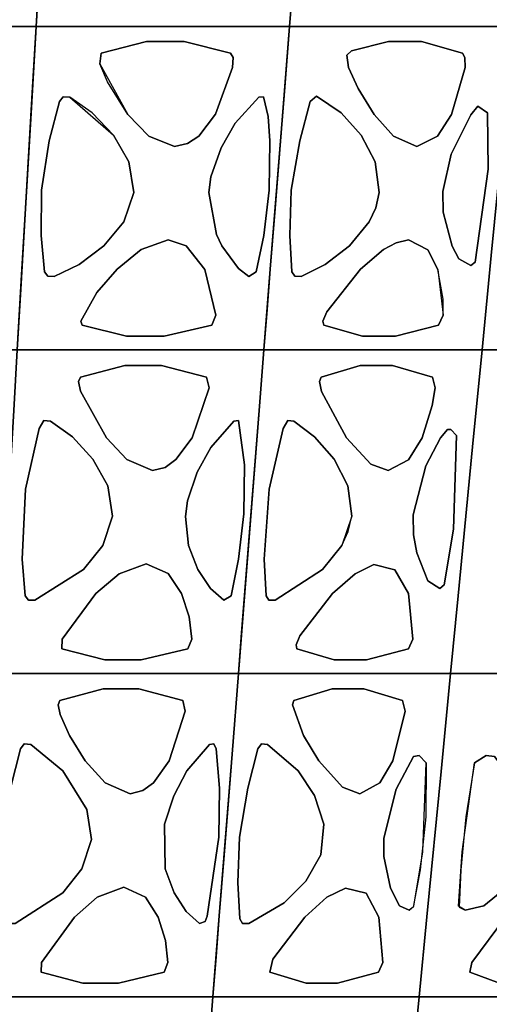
# Model space of a CAD drawing. Header units: centimetres. Extents: x -23.7 to 23.7, y -29.6 to 29.6.
# Tile 13 of 32: x 9 to 15, y -12.8 to -0.1. Entities that reach past the tile are written whole.
import ezdxf

# ---------------------------------------------------------------- set-up
doc = ezdxf.new("R2010")
doc.units = ezdxf.units.CM
doc.layers.get('0').update_dxf_attribs({"true_color": 0x5890e1})

msp = doc.modelspace()

# ---------------------------------------------------------------- linework, layer by layer
at = {"color": 121, "true_color": 0xa6e5e5}
for points in [[(5.655, 0.873, 0), (5.74, 3.228, 0), (5.768, 4.014, 0), (6.225, 4.014, 0), (8.968, 4.014, 0), (9.426, 4.014, 0), (9.38, 3.228, 0), (9.272, 1.396, 0), (9.226, 0.611, 0), (9.179, -0.174, 0), (8.288, -0.174, 0), (7.398, -0.174, 0), (6.285, -0.174, 0), (5.617, -0.174, 0)], [(8.968, 4.014, 0), (6.225, 4.014, 0), (5.768, 4.014, 0), (5.74, 3.228, 0), (5.655, 0.873, 0), (5.617, -0.174, 0), (6.285, -0.174, 0), (7.398, -0.174, 0), (8.288, -0.174, 0), (9.179, -0.174, 0), (9.226, 0.611, 0), (9.334, 2.443, 0), (9.395, 3.49, 0), (9.426, 4.014, 0)], [(9.847, 4.014, 0), (11.954, 4.014, 0), (12.375, 4.014, 0), (12.797, 4.014, 0), (12.755, 3.49, 0), (12.588, 1.396, 0), (12.525, 0.611, 0), (12.462, -0.174, 0), (11.641, -0.174, 0), (10.821, -0.174, 0), (9.795, -0.174, 0), (9.179, -0.174, 0), (9.241, 0.873, 0), (9.334, 2.443, 0), (9.395, 3.49, 0), (9.426, 4.014, 0)], [(11.954, 4.014, 0), (9.847, 4.014, 0), (9.426, 4.014, 0), (9.395, 3.49, 0), (9.334, 2.443, 0), (9.241, 0.873, 0), (9.179, -0.174, 0), (9.795, -0.174, 0), (10.821, -0.174, 0), (11.641, -0.174, 0), (12.462, -0.174, 0), (12.546, 0.873, 0), (12.755, 3.49, 0), (12.797, 4.014, 0), (12.375, 4.014, 0)], [(15.651, 2.705, 0), (15.444, 0.611, 0), (15.366, -0.174, 0), (14.64, -0.174, 0), (13.007, -0.174, 0), (12.462, -0.174, 0), (12.546, 0.873, 0), (12.672, 2.443, 0), (12.755, 3.49, 0), (12.797, 4.014, 0), (13.169, 4.014, 0), (14.288, 4.014, 0), (15.219, 4.014, 0), (15.779, 4.014, 0)], [(15.444, 0.611, 0), (15.651, 2.705, 0), (15.779, 4.014, 0), (15.219, 4.014, 0), (14.288, 4.014, 0), (13.169, 4.014, 0), (12.797, 4.014, 0), (12.755, 3.49, 0), (12.672, 2.443, 0), (12.546, 0.873, 0), (12.462, -0.174, 0), (13.007, -0.174, 0), (14.64, -0.174, 0), (15.366, -0.174, 0)], [(6.062, -0.174, 0), (7.398, -0.174, 0), (8.511, -0.174, 0), (9.179, -0.174, 0), (9.133, -0.959, 0), (8.979, -3.576, 0), (8.933, -4.362, 0), (8.067, -4.362, 0), (7.2, -4.362, 0), (6.116, -4.362, 0), (5.466, -4.362, 0), (5.485, -3.838, 0), (5.504, -3.314, 0), (5.532, -2.529, 0), (5.579, -1.221, 0), (5.617, -0.174, 0)], [(6.116, -4.362, 0), (7.2, -4.362, 0), (8.067, -4.362, 0), (8.933, -4.362, 0), (8.979, -3.576, 0), (9.133, -0.959, 0), (9.179, -0.174, 0), (8.511, -0.174, 0), (7.398, -0.174, 0), (6.507, -0.174, 0), (6.062, -0.174, 0), (5.617, -0.174, 0), (5.579, -1.221, 0), (5.532, -2.529, 0), (5.504, -3.314, 0), (5.485, -3.838, 0), (5.466, -4.362, 0)], [(10.821, -0.174, 0), (11.846, -0.174, 0), (12.462, -0.174, 0), (12.399, -0.959, 0), (12.211, -3.314, 0), (12.129, -4.362, 0), (11.33, -4.362, 0), (10.531, -4.362, 0), (9.533, -4.362, 0), (8.933, -4.362, 0), (8.964, -3.838, 0), (8.994, -3.314, 0), (9.04, -2.529, 0), (9.117, -1.221, 0), (9.179, -0.174, 0), (9.795, -0.174, 0)], [(9.117, -1.221, 0), (9.04, -2.529, 0), (8.994, -3.314, 0), (8.964, -3.838, 0), (8.933, -4.362, 0), (9.533, -4.362, 0), (10.531, -4.362, 0), (11.33, -4.362, 0), (12.129, -4.362, 0), (12.211, -3.314, 0), (12.399, -0.959, 0), (12.462, -0.174, 0), (11.846, -0.174, 0), (10.821, -0.174, 0), (9.795, -0.174, 0), (9.179, -0.174, 0)], [(13.651, -4.362, 0), (14.303, -4.362, 0), (14.955, -4.362, 0), (15.074, -3.14, 0), (15.366, -0.174, 0), (14.822, -0.174, 0), (13.914, -0.174, 0), (13.007, -0.174, 0), (12.462, -0.174, 0), (12.378, -1.221, 0), (12.274, -2.529, 0), (12.211, -3.314, 0), (12.17, -3.838, 0), (12.129, -4.362, 0), (12.563, -4.362, 0)], [(14.303, -4.362, 0), (13.651, -4.362, 0), (12.563, -4.362, 0), (12.129, -4.362, 0), (12.17, -3.838, 0), (12.211, -3.314, 0), (12.274, -2.529, 0), (12.378, -1.221, 0), (12.462, -0.174, 0), (13.007, -0.174, 0), (13.914, -0.174, 0), (14.822, -0.174, 0), (15.366, -0.174, 0), (15.074, -3.14, 0), (14.955, -4.362, 0)], [(16.05, -4.362, 0), (15.502, -4.362, 0), (14.955, -4.362, 0), (15.074, -3.14, 0), (15.366, -0.174, 0), (15.823, -0.174, 0), (16.584, -0.174, 0), (17.346, -0.174, 0), (17.803, -0.174, 0), (17.683, -1.221, 0), (17.534, -2.529, 0), (17.445, -3.314, 0), (17.386, -3.838, 0), (17.327, -4.362, 0), (16.962, -4.362, 0)], [(15.502, -4.362, 0), (16.05, -4.362, 0), (16.962, -4.362, 0), (17.327, -4.362, 0), (17.386, -3.838, 0), (17.445, -3.314, 0), (17.534, -2.529, 0), (17.683, -1.221, 0), (17.803, -0.174, 0), (17.346, -0.174, 0), (16.584, -0.174, 0), (15.823, -0.174, 0), (15.366, -0.174, 0), (15.074, -3.14, 0), (14.955, -4.362, 0)], [(11.096, -0.369, 0), (11.695, -0.518, 0), (11.729, -0.575, 0), (11.724, -0.704, 0), (11.501, -1.31, 0), (11.284, -1.591, 0), (11.141, -1.689, 0), (10.972, -1.728, 0), (10.638, -1.592, 0), (10.366, -1.312, 0), (10.101, -0.888, 0), (10.002, -0.657, 0), (10.019, -0.518, 0), (10.61, -0.369, 0)], [(11.096, -0.369, 0), (10.61, -0.369, 0), (10.019, -0.518, 0), (10.002, -0.657, 0), (10.366, -1.312, 0), (10.638, -1.592, 0), (10.972, -1.728, 0), (11.141, -1.689, 0), (11.284, -1.591, 0), (11.501, -1.31, 0), (11.724, -0.704, 0), (11.729, -0.575, 0), (11.695, -0.518, 0)], [(13.741, -0.369, 0), (13.264, -0.488, 0), (13.204, -0.544, 0), (13.225, -0.704, 0), (13.349, -0.977, 0), (13.557, -1.311, 0), (13.807, -1.591, 0), (14.109, -1.728, 0), (14.379, -1.592, 0), (14.56, -1.312, 0), (14.734, -0.705, 0), (14.733, -0.575, 0), (14.703, -0.518, 0), (14.171, -0.369, 0)], [(13.264, -0.488, 0), (13.741, -0.369, 0), (14.171, -0.369, 0), (14.703, -0.518, 0), (14.733, -0.575, 0), (14.734, -0.705, 0), (14.56, -1.312, 0), (14.379, -1.592, 0), (14.109, -1.728, 0), (13.807, -1.591, 0), (13.557, -1.311, 0), (13.349, -0.977, 0), (13.225, -0.704, 0), (13.204, -0.544, 0)], [(9.286, -3.352, 0), (9.243, -2.88, 0), (9.249, -2.291, 0), (9.348, -1.653, 0), (9.481, -1.143, 0), (9.53, -1.082, 0), (9.617, -1.09, 0), (10.18, -1.579, 0), (10.38, -1.925, 0), (10.443, -2.321, 0), (10.314, -2.703, 0), (10.055, -3.014, 0), (9.734, -3.257, 0), (9.413, -3.409, 0), (9.329, -3.407, 0)], [(10.18, -1.579, 0), (9.906, -1.289, 0), (9.617, -1.09, 0), (9.53, -1.082, 0), (9.481, -1.143, 0), (9.348, -1.653, 0), (9.249, -2.291, 0), (9.243, -2.88, 0), (9.286, -3.352, 0), (9.329, -3.407, 0), (9.413, -3.409, 0), (9.734, -3.257, 0), (10.055, -3.014, 0), (10.314, -2.703, 0), (10.443, -2.321, 0), (10.38, -1.925, 0)], [(11.802, -3.306, 0), (11.584, -3.014, 0), (11.515, -2.867, 0), (11.416, -2.323, 0), (11.443, -2.12, 0), (11.574, -1.746, 0), (11.755, -1.426, 0), (12.064, -1.09, 0), (12.124, -1.082, 0), (12.183, -1.338, 0), (12.205, -1.653, 0), (12.196, -2.291, 0), (12.127, -2.879, 0), (12.029, -3.352, 0), (11.935, -3.409, 0)], [(11.584, -3.014, 0), (11.802, -3.306, 0), (11.935, -3.409, 0), (12.029, -3.352, 0), (12.127, -2.879, 0), (12.196, -2.291, 0), (12.205, -1.653, 0), (12.183, -1.338, 0), (12.124, -1.082, 0), (12.064, -1.09, 0), (11.755, -1.426, 0), (11.574, -1.746, 0), (11.443, -2.12, 0), (11.416, -2.323, 0), (11.515, -2.867, 0)], [(12.728, -1.143, 0), (12.594, -1.653, 0), (12.484, -2.291, 0), (12.465, -2.88, 0), (12.491, -3.352, 0), (12.53, -3.408, 0), (12.611, -3.409, 0), (12.922, -3.257, 0), (13.237, -3.014, 0), (13.492, -2.702, 0), (13.579, -2.52, 0), (13.624, -2.321, 0), (13.572, -1.925, 0), (13.387, -1.578, 0), (13.13, -1.289, 0), (12.812, -1.076, 0)], [(12.594, -1.653, 0), (12.728, -1.143, 0), (12.812, -1.076, 0), (13.13, -1.289, 0), (13.387, -1.578, 0), (13.572, -1.925, 0), (13.624, -2.321, 0), (13.579, -2.52, 0), (13.492, -2.702, 0), (13.237, -3.014, 0), (12.922, -3.257, 0), (12.611, -3.409, 0), (12.53, -3.408, 0), (12.491, -3.352, 0), (12.465, -2.88, 0), (12.484, -2.291, 0)], [(14.809, -1.315, 0), (14.554, -1.826, 0), (14.445, -2.311, 0), (14.45, -2.579, 0), (14.567, -3.016, 0), (14.654, -3.18, 0), (14.81, -3.27, 0), (14.864, -3.224, 0), (15.033, -2.022, 0), (15.027, -1.289, 0), (14.9, -1.206, 0)], [(14.554, -1.826, 0), (14.809, -1.315, 0), (14.9, -1.206, 0), (15.027, -1.289, 0), (15.033, -2.022, 0), (14.864, -3.224, 0), (14.81, -3.27, 0), (14.654, -3.18, 0), (14.567, -3.016, 0), (14.45, -2.579, 0), (14.445, -2.311, 0)], [(10.835, -4.183, 0), (11.453, -4.041, 0), (11.507, -3.912, 0), (11.362, -3.318, 0), (11.122, -3.013, 0), (10.89, -2.937, 0), (10.537, -3.062, 0), (10.228, -3.317, 0), (9.965, -3.619, 0), (9.757, -3.988, 0), (9.776, -4.041, 0), (10.349, -4.183, 0)], [(11.362, -3.318, 0), (11.507, -3.912, 0), (11.453, -4.041, 0), (10.835, -4.183, 0), (10.349, -4.183, 0), (9.776, -4.041, 0), (9.757, -3.988, 0), (9.965, -3.619, 0), (10.228, -3.317, 0), (10.537, -3.062, 0), (10.89, -2.937, 0), (11.122, -3.013, 0)], [(13.841, -2.973, 0), (13.679, -3.062, 0), (13.38, -3.317, 0), (12.945, -3.868, 0), (12.894, -3.988, 0), (12.907, -4.041, 0), (13.405, -4.183, 0), (13.835, -4.183, 0), (14.39, -4.041, 0), (14.45, -3.912, 0), (14.45, -3.702, 0), (14.383, -3.318, 0), (14.251, -3.063, 0), (14.003, -2.937, 0)], [(13.679, -3.062, 0), (13.841, -2.973, 0), (14.003, -2.937, 0), (14.251, -3.063, 0), (14.383, -3.318, 0), (14.45, -3.912, 0), (14.39, -4.041, 0), (13.835, -4.183, 0), (13.405, -4.183, 0), (12.907, -4.041, 0), (12.894, -3.988, 0), (12.945, -3.868, 0), (13.38, -3.317, 0)], [(8.721, -8.027, 0), (8.888, -5.147, 0), (8.933, -4.362, 0), (9.533, -4.362, 0), (10.531, -4.362, 0), (11.53, -4.362, 0), (12.129, -4.362, 0), (12.067, -5.147, 0), (11.881, -7.503, 0), (11.799, -8.55, 0), (11.022, -8.55, 0), (10.244, -8.55, 0), (9.273, -8.55, 0), (8.69, -8.55, 0)], [(8.888, -5.147, 0), (8.721, -8.027, 0), (8.69, -8.55, 0), (9.273, -8.55, 0), (10.244, -8.55, 0), (11.022, -8.55, 0), (11.799, -8.55, 0), (11.881, -7.503, 0), (12.067, -5.147, 0), (12.129, -4.362, 0), (11.53, -4.362, 0), (10.531, -4.362, 0), (9.533, -4.362, 0), (8.933, -4.362, 0)], [(11.84, -8.027, 0), (12.067, -5.147, 0), (12.129, -4.362, 0), (12.563, -4.362, 0), (13.433, -4.362, 0), (14.303, -4.362, 0), (14.955, -4.362, 0), (14.833, -5.617, 0), (14.646, -7.547, 0), (14.548, -8.55, 0), (13.861, -8.55, 0), (13.173, -8.55, 0), (12.257, -8.55, 0), (11.799, -8.55, 0)], [(12.067, -5.147, 0), (11.84, -8.027, 0), (11.799, -8.55, 0), (12.257, -8.55, 0), (13.173, -8.55, 0), (13.861, -8.55, 0), (14.548, -8.55, 0), (14.646, -7.547, 0), (14.833, -5.617, 0), (14.955, -4.362, 0), (14.303, -4.362, 0), (13.433, -4.362, 0), (12.563, -4.362, 0), (12.129, -4.362, 0)], [(16.914, -8.027, 0), (17.238, -5.147, 0), (17.327, -4.362, 0), (16.962, -4.362, 0), (16.232, -4.362, 0), (15.502, -4.362, 0), (14.955, -4.362, 0), (14.833, -5.617, 0), (14.646, -7.547, 0), (14.548, -8.55, 0), (15.125, -8.55, 0), (15.702, -8.55, 0), (16.471, -8.55, 0), (16.855, -8.55, 0)], [(17.238, -5.147, 0), (16.914, -8.027, 0), (16.855, -8.55, 0), (16.471, -8.55, 0), (15.702, -8.55, 0), (15.125, -8.55, 0), (14.548, -8.55, 0), (14.646, -7.547, 0), (14.833, -5.617, 0), (14.955, -4.362, 0), (15.502, -4.362, 0), (16.232, -4.362, 0), (16.962, -4.362, 0), (17.327, -4.362, 0)], [(10.802, -4.563, 0), (10.328, -4.563, 0), (9.753, -4.714, 0), (9.728, -4.77, 0), (9.754, -4.897, 0), (10.09, -5.501, 0), (10.354, -5.782, 0), (10.684, -5.922, 0), (10.85, -5.882, 0), (10.99, -5.782, 0), (11.2, -5.5, 0), (11.419, -4.851, 0), (11.384, -4.714, 0)], [(10.328, -4.563, 0), (10.802, -4.563, 0), (11.384, -4.714, 0), (11.419, -4.851, 0), (11.2, -5.5, 0), (10.99, -5.782, 0), (10.85, -5.882, 0), (10.684, -5.922, 0), (10.354, -5.782, 0), (10.09, -5.501, 0), (9.754, -4.897, 0), (9.728, -4.77, 0), (9.753, -4.714, 0)], [(13.376, -4.563, 0), (13.795, -4.563, 0), (14.312, -4.714, 0), (14.347, -4.851, 0), (14.31, -5.08, 0), (14.178, -5.502, 0), (14.004, -5.783, 0), (13.739, -5.922, 0), (13.513, -5.839, 0), (13.198, -5.501, 0), (12.876, -4.898, 0), (12.848, -4.77, 0), (12.869, -4.714, 0)], [(13.795, -4.563, 0), (13.376, -4.563, 0), (12.869, -4.714, 0), (12.848, -4.77, 0), (12.876, -4.898, 0), (13.198, -5.501, 0), (13.513, -5.839, 0), (13.739, -5.922, 0), (14.004, -5.783, 0), (14.178, -5.502, 0), (14.31, -5.08, 0), (14.347, -4.851, 0), (14.312, -4.714, 0)], [(10.109, -6.123, 0), (9.915, -5.777, 0), (9.648, -5.486, 0), (9.364, -5.285, 0), (9.278, -5.276, 0), (9.217, -5.377, 0), (9.041, -6.166, 0), (8.998, -7.073, 0), (9.038, -7.545, 0), (9.079, -7.602, 0), (9.163, -7.604, 0), (9.793, -7.205, 0), (10.044, -6.894, 0), (10.169, -6.516, 0)], [(9.915, -5.777, 0), (10.109, -6.123, 0), (10.169, -6.516, 0), (10.044, -6.894, 0), (9.793, -7.205, 0), (9.163, -7.604, 0), (9.079, -7.602, 0), (9.038, -7.545, 0), (8.998, -7.073, 0), (9.041, -6.166, 0), (9.217, -5.377, 0), (9.278, -5.276, 0), (9.364, -5.285, 0), (9.648, -5.486, 0)], [(11.867, -6.486, 0), (11.877, -5.849, 0), (11.8, -5.276, 0), (11.74, -5.285, 0), (11.441, -5.623, 0), (11.266, -5.944, 0), (11.141, -6.316, 0), (11.115, -6.518, 0), (11.153, -6.895, 0), (11.273, -7.206, 0), (11.435, -7.45, 0), (11.612, -7.604, 0), (11.704, -7.545, 0), (11.799, -7.073, 0)], [(11.435, -7.45, 0), (11.273, -7.206, 0), (11.153, -6.895, 0), (11.115, -6.518, 0), (11.141, -6.316, 0), (11.266, -5.944, 0), (11.441, -5.623, 0), (11.74, -5.285, 0), (11.8, -5.276, 0), (11.877, -5.849, 0), (11.867, -6.486, 0), (11.799, -7.073, 0), (11.704, -7.545, 0), (11.612, -7.604, 0)], [(12.132, -7.073, 0), (12.196, -6.166, 0), (12.378, -5.377, 0), (12.437, -5.276, 0), (12.518, -5.285, 0), (12.786, -5.486, 0), (13.037, -5.776, 0), (13.217, -6.123, 0), (13.266, -6.516, 0), (13.138, -6.894, 0), (12.889, -7.206, 0), (12.274, -7.604, 0), (12.194, -7.602, 0), (12.157, -7.545, 0)], [(13.266, -6.516, 0), (13.217, -6.123, 0), (13.037, -5.776, 0), (12.786, -5.486, 0), (12.518, -5.285, 0), (12.437, -5.276, 0), (12.378, -5.377, 0), (12.196, -6.166, 0), (12.132, -7.073, 0), (12.157, -7.545, 0), (12.194, -7.602, 0), (12.274, -7.604, 0), (12.889, -7.206, 0), (13.138, -6.894, 0), (13.222, -6.712, 0)], [(14.586, -6.684, 0), (14.624, -5.468, 0), (14.55, -5.39, 0), (14.505, -5.39, 0), (14.417, -5.499, 0), (14.228, -5.863, 0), (14.063, -6.498, 0), (14.067, -6.758, 0), (14.109, -6.99, 0), (14.253, -7.354, 0), (14.409, -7.451, 0), (14.463, -7.405, 0)], [(14.067, -6.758, 0), (14.063, -6.498, 0), (14.228, -5.863, 0), (14.417, -5.499, 0), (14.505, -5.39, 0), (14.55, -5.39, 0), (14.624, -5.468, 0), (14.586, -6.684, 0), (14.463, -7.405, 0), (14.409, -7.451, 0), (14.253, -7.354, 0), (14.109, -6.99, 0)], [(11.06, -7.516, 0), (10.888, -7.259, 0), (10.602, -7.132, 0), (10.253, -7.26, 0), (9.951, -7.517, 0), (9.514, -8.107, 0), (9.511, -8.234, 0), (10.067, -8.377, 0), (10.54, -8.377, 0), (11.142, -8.234, 0), (11.195, -8.107, 0), (11.159, -7.818, 0)], [(10.888, -7.259, 0), (11.06, -7.516, 0), (11.159, -7.818, 0), (11.195, -8.107, 0), (11.142, -8.234, 0), (10.54, -8.377, 0), (10.067, -8.377, 0), (9.511, -8.234, 0), (9.514, -8.107, 0), (9.951, -7.517, 0), (10.253, -7.26, 0), (10.602, -7.132, 0)], [(13.459, -8.377, 0), (13.04, -8.377, 0), (12.557, -8.234, 0), (12.546, -8.182, 0), (12.595, -8.064, 0), (13.018, -7.517, 0), (13.311, -7.26, 0), (13.553, -7.142, 0), (13.827, -7.209, 0), (14, -7.516, 0), (14.058, -8.107, 0), (14, -8.234, 0)], [(13.827, -7.209, 0), (13.553, -7.142, 0), (13.311, -7.26, 0), (13.018, -7.517, 0), (12.595, -8.064, 0), (12.546, -8.182, 0), (12.557, -8.234, 0), (13.04, -8.377, 0), (13.459, -8.377, 0), (14, -8.234, 0), (14.058, -8.107, 0), (14, -7.516, 0)], [(9.012, -12.739, 0), (9.957, -12.739, 0), (10.712, -12.739, 0), (11.467, -12.739, 0), (11.55, -11.692, 0), (11.716, -9.597, 0), (11.799, -8.55, 0), (11.022, -8.55, 0), (10.244, -8.55, 0), (9.273, -8.55, 0), (8.69, -8.55, 0), (8.629, -9.597, 0), (8.553, -10.906, 0), (8.507, -11.692, 0), (8.446, -12.739, 0)], [(10.712, -12.739, 0), (9.957, -12.739, 0), (9.012, -12.739, 0), (8.446, -12.739, 0), (8.507, -11.692, 0), (8.553, -10.906, 0), (8.629, -9.597, 0), (8.69, -8.55, 0), (9.273, -8.55, 0), (10.244, -8.55, 0), (11.022, -8.55, 0), (11.799, -8.55, 0), (11.716, -9.597, 0), (11.55, -11.692, 0), (11.467, -12.739, 0)], [(13.471, -12.739, 0), (12.803, -12.739, 0), (11.913, -12.739, 0), (11.467, -12.739, 0), (11.509, -12.215, 0), (11.55, -11.692, 0), (11.613, -10.906, 0), (11.716, -9.597, 0), (11.799, -8.55, 0), (12.486, -8.55, 0), (13.173, -8.55, 0), (13.861, -8.55, 0), (14.548, -8.55, 0), (14.425, -9.822, 0), (14.241, -11.705, 0), (14.14, -12.739, 0)], [(12.803, -12.739, 0), (13.471, -12.739, 0), (14.14, -12.739, 0), (14.241, -11.705, 0), (14.425, -9.822, 0), (14.548, -8.55, 0), (13.861, -8.55, 0), (13.173, -8.55, 0), (12.486, -8.55, 0), (11.799, -8.55, 0), (11.716, -9.597, 0), (11.613, -10.906, 0), (11.55, -11.692, 0), (11.509, -12.215, 0), (11.467, -12.739, 0), (11.913, -12.739, 0)], [(14.7, -12.739, 0), (15.261, -12.739, 0), (16.008, -12.739, 0), (16.382, -12.739, 0), (16.441, -12.215, 0), (16.501, -11.692, 0), (16.59, -10.906, 0), (16.738, -9.597, 0), (16.855, -8.55, 0), (16.279, -8.55, 0), (15.702, -8.55, 0), (15.125, -8.55, 0), (14.548, -8.55, 0), (14.425, -9.822, 0), (14.241, -11.705, 0), (14.14, -12.739, 0)], [(15.261, -12.739, 0), (14.7, -12.739, 0), (14.14, -12.739, 0), (14.241, -11.705, 0), (14.425, -9.822, 0), (14.548, -8.55, 0), (15.125, -8.55, 0), (15.702, -8.55, 0), (16.279, -8.55, 0), (16.855, -8.55, 0), (16.738, -9.597, 0), (16.59, -10.906, 0), (16.501, -11.692, 0), (16.441, -12.215, 0), (16.382, -12.739, 0), (16.008, -12.739, 0)], [(10.51, -8.751, 0), (10.047, -8.751, 0), (9.486, -8.903, 0), (9.463, -8.958, 0), (9.488, -9.084, 0), (9.609, -9.353, 0), (9.815, -9.685, 0), (10.073, -9.968, 0), (10.398, -10.11, 0), (10.561, -10.069, 0), (10.698, -9.968, 0), (10.901, -9.684, 0), (11.111, -9.038, 0), (11.078, -8.903, 0)], [(10.047, -8.751, 0), (10.51, -8.751, 0), (11.078, -8.903, 0), (11.111, -9.038, 0), (10.901, -9.684, 0), (10.698, -9.968, 0), (10.561, -10.069, 0), (10.398, -10.11, 0), (10.073, -9.968, 0), (9.815, -9.685, 0), (9.609, -9.353, 0), (9.488, -9.084, 0), (9.463, -8.958, 0), (9.486, -8.903, 0)], [(13.799, -9.684, 0), (13.959, -9.038, 0), (13.926, -8.903, 0), (13.422, -8.751, 0), (13.013, -8.751, 0), (12.517, -8.903, 0), (12.499, -8.958, 0), (12.642, -9.353, 0), (12.839, -9.685, 0), (13.147, -10.025, 0), (13.371, -10.11, 0), (13.631, -9.967, 0)], [(13.013, -8.751, 0), (13.422, -8.751, 0), (13.926, -8.903, 0), (13.959, -9.038, 0), (13.799, -9.684, 0), (13.631, -9.967, 0), (13.371, -10.11, 0), (13.147, -10.025, 0), (12.839, -9.685, 0), (12.642, -9.353, 0), (12.499, -8.958, 0), (12.517, -8.903, 0)], [(9.526, -9.814, 0), (9.837, -10.313, 0), (9.894, -10.703, 0), (9.772, -11.08, 0), (9.526, -11.391, 0), (8.906, -11.791, 0), (8.823, -11.789, 0), (8.783, -11.731, 0), (8.745, -11.26, 0), (8.752, -10.673, 0), (8.848, -10.038, 0), (8.975, -9.528, 0), (9.023, -9.464, 0), (9.108, -9.473, 0)], [(9.837, -10.313, 0), (9.526, -9.814, 0), (9.108, -9.473, 0), (9.023, -9.464, 0), (8.975, -9.528, 0), (8.848, -10.038, 0), (8.752, -10.673, 0), (8.745, -11.26, 0), (8.783, -11.731, 0), (8.823, -11.789, 0), (8.906, -11.791, 0), (9.526, -11.391, 0), (9.772, -11.08, 0), (9.894, -10.703, 0)], [(11.511, -9.528, 0), (11.554, -10.038, 0), (11.543, -10.673, 0), (11.393, -11.695, 0), (11.368, -11.764, 0), (11.293, -11.791, 0), (11.121, -11.636, 0), (10.966, -11.391, 0), (10.851, -11.08, 0), (10.841, -10.505, 0), (10.962, -10.135, 0), (11.131, -9.814, 0), (11.423, -9.473, 0), (11.481, -9.464, 0)], [(11.393, -11.695, 0), (11.543, -10.673, 0), (11.554, -10.038, 0), (11.511, -9.528, 0), (11.481, -9.464, 0), (11.423, -9.473, 0), (11.131, -9.814, 0), (10.962, -10.135, 0), (10.841, -10.505, 0), (10.851, -11.08, 0), (10.966, -11.391, 0), (11.121, -11.636, 0), (11.293, -11.791, 0), (11.368, -11.764, 0)], [(12.906, -10.505, 0), (12.785, -10.134, 0), (12.572, -9.814, 0), (12.177, -9.473, 0), (12.096, -9.464, 0), (12.05, -9.528, 0), (11.921, -10.038, 0), (11.814, -10.673, 0), (11.793, -11.26, 0), (11.816, -11.731, 0), (11.852, -11.789, 0), (11.932, -11.791, 0), (12.393, -11.522, 0), (12.671, -11.243, 0), (12.865, -10.899, 0)], [(12.785, -10.134, 0), (12.906, -10.505, 0), (12.865, -10.899, 0), (12.671, -11.243, 0), (12.393, -11.522, 0), (11.932, -11.791, 0), (11.852, -11.789, 0), (11.816, -11.731, 0), (11.793, -11.26, 0), (11.814, -10.673, 0), (11.921, -10.038, 0), (12.05, -9.528, 0), (12.096, -9.464, 0), (12.177, -9.473, 0), (12.572, -9.814, 0)], [(14.186, -10.863, 0), (14.229, -9.709, 0), (14.14, -9.612, 0), (14.066, -9.629, 0), (13.844, -10.051, 0), (13.684, -10.685, 0), (13.684, -10.924, 0), (13.77, -11.33, 0), (13.884, -11.56, 0), (14.012, -11.616, 0), (14.07, -11.565, 0)], [(14.229, -9.709, 0), (14.228, -10.408, 0), (14.155, -11.093, 0), (14.064, -11.58, 0), (14.012, -11.616, 0), (13.884, -11.56, 0), (13.77, -11.33, 0), (13.684, -10.924, 0), (13.684, -10.685, 0), (13.844, -10.051, 0), (14.066, -9.629, 0), (14.14, -9.612, 0)], [(14.698, -10.863, 0), (14.857, -9.709, 0), (15.007, -9.612, 0), (15.118, -9.629, 0), (15.441, -10.051, 0), (15.58, -10.685, 0), (15.521, -10.924, 0), (15.259, -11.33, 0), (14.977, -11.56, 0), (14.735, -11.616, 0), (14.651, -11.565, 0)], [(14.857, -9.709, 0), (14.744, -10.408, 0), (14.681, -11.093, 0), (14.657, -11.58, 0), (14.735, -11.616, 0), (14.977, -11.56, 0), (15.259, -11.33, 0), (15.521, -10.924, 0), (15.58, -10.685, 0), (15.441, -10.051, 0), (15.118, -9.629, 0), (15.007, -9.612, 0)], [(10.596, -11.45, 0), (10.76, -11.707, 0), (10.854, -12.008, 0), (10.886, -12.295, 0), (10.835, -12.42, 0), (10.247, -12.564, 0), (9.785, -12.564, 0), (9.243, -12.42, 0), (9.247, -12.295, 0), (9.674, -11.708, 0), (9.97, -11.45, 0), (10.315, -11.319, 0)], [(10.76, -11.707, 0), (10.596, -11.45, 0), (10.315, -11.319, 0), (9.97, -11.45, 0), (9.674, -11.708, 0), (9.247, -12.295, 0), (9.243, -12.42, 0), (9.785, -12.564, 0), (10.247, -12.564, 0), (10.835, -12.42, 0), (10.886, -12.295, 0), (10.854, -12.008, 0)], [(12.675, -12.564, 0), (13.084, -12.564, 0), (13.614, -12.42, 0), (13.669, -12.295, 0), (13.619, -11.707, 0), (13.454, -11.398, 0), (13.185, -11.33, 0), (12.946, -11.45, 0), (12.658, -11.708, 0), (12.243, -12.253, 0), (12.205, -12.42, 0)], [(13.084, -12.564, 0), (12.675, -12.564, 0), (12.205, -12.42, 0), (12.243, -12.253, 0), (12.658, -11.708, 0), (12.946, -11.45, 0), (13.185, -11.33, 0), (13.454, -11.398, 0), (13.619, -11.707, 0), (13.669, -12.295, 0), (13.614, -12.42, 0)], [(15.523, -12.564, 0), (15.18, -12.564, 0), (14.796, -12.42, 0), (14.821, -12.295, 0), (15.258, -11.707, 0), (15.6, -11.398, 0), (15.869, -11.33, 0), (15.994, -11.45, 0), (16.064, -11.708, 0), (16.045, -12.253, 0), (15.978, -12.42, 0)], [(15.18, -12.564, 0), (15.523, -12.564, 0), (15.978, -12.42, 0), (16.045, -12.253, 0), (16.064, -11.708, 0), (15.994, -11.45, 0), (15.869, -11.33, 0), (15.6, -11.398, 0), (15.258, -11.707, 0), (14.821, -12.295, 0), (14.796, -12.42, 0)], [(8.261, -15.879, 0), (8.4, -13.524, 0), (8.446, -12.739, 0), (9.012, -12.739, 0), (9.957, -12.739, 0), (10.712, -12.739, 0), (11.467, -12.739, 0), (11.405, -13.524, 0), (11.217, -15.879, 0), (11.133, -16.926, 0), (10.4, -16.926, 0), (9.666, -16.926, 0), (8.75, -16.926, 0), (8.2, -16.926, 0)], [(8.4, -13.524, 0), (8.261, -15.879, 0), (8.2, -16.926, 0), (8.75, -16.926, 0), (9.666, -16.926, 0), (10.4, -16.926, 0), (11.133, -16.926, 0), (11.217, -15.879, 0), (11.405, -13.524, 0), (11.467, -12.739, 0), (10.712, -12.739, 0), (9.012, -12.739, 0), (8.446, -12.739, 0)], [(12.803, -12.739, 0), (12.135, -12.739, 0), (11.69, -12.739, 0), (11.467, -12.739, 0), (11.405, -13.524, 0), (11.217, -15.879, 0), (11.133, -16.926, 0), (11.565, -16.926, 0), (13.079, -16.926, 0), (13.727, -16.926, 0), (13.829, -15.899, 0), (13.989, -14.269, 0), (14.14, -12.739, 0), (13.471, -12.739, 0)], [(12.135, -12.739, 0), (12.803, -12.739, 0), (13.471, -12.739, 0), (14.14, -12.739, 0), (14.015, -14.002, 0), (13.829, -15.899, 0), (13.727, -16.926, 0), (13.079, -16.926, 0), (11.565, -16.926, 0), (11.133, -16.926, 0), (11.217, -15.879, 0), (11.405, -13.524, 0), (11.467, -12.739, 0), (11.69, -12.739, 0)], [(15.261, -12.739, 0), (15.821, -12.739, 0), (16.195, -12.739, 0), (16.382, -12.739, 0), (16.293, -13.524, 0), (16.024, -15.879, 0), (15.904, -16.926, 0), (15.542, -16.926, 0), (14.272, -16.926, 0), (13.727, -16.926, 0), (13.829, -15.899, 0), (13.989, -14.269, 0), (14.14, -12.739, 0), (14.7, -12.739, 0)], [(15.821, -12.739, 0), (15.261, -12.739, 0), (14.7, -12.739, 0), (14.14, -12.739, 0), (14.015, -14.002, 0), (13.829, -15.899, 0), (13.727, -16.926, 0), (14.272, -16.926, 0), (15.542, -16.926, 0), (15.904, -16.926, 0), (16.024, -15.879, 0), (16.293, -13.524, 0), (16.382, -12.739, 0), (16.195, -12.739, 0)]]:
    msp.add_polyline3d(points, close=True, dxfattribs=at)

doc.saveas('drawing.dxf')
